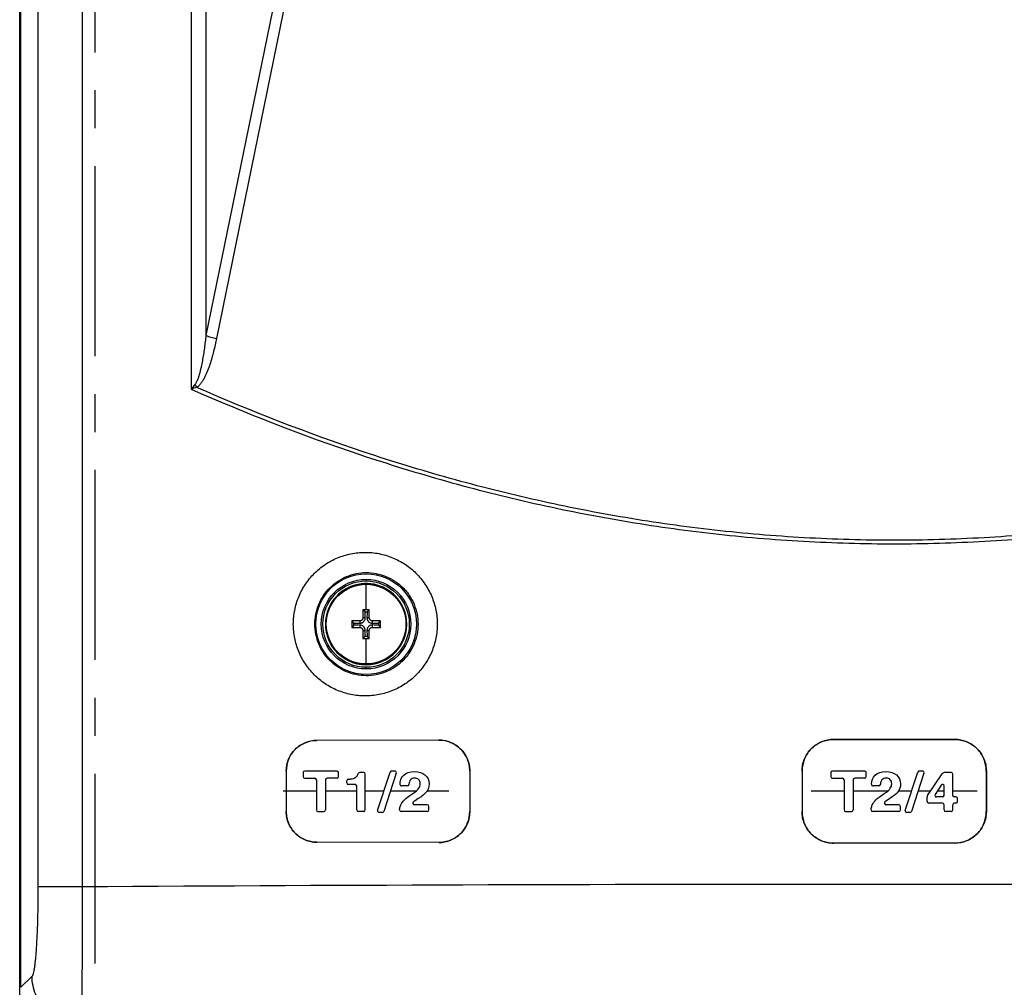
# Model space of a CAD drawing. Header units: inches. Extents: x 0 to 34, y 0 to 22.
# Tile 3 of 26: x 3.5 to 7.1, y 4.8 to 8.4. Entities that reach past the tile are written whole.
import ezdxf

# ---------------------------------------------------------------- set-up
doc = ezdxf.new("R2010")
doc.units = ezdxf.units.IN
doc.header["$LTSCALE"] = 1.87
doc.header["$MEASUREMENT"] = 0
doc.linetypes.add('CENTER', pattern=[0.6, 0.375, -0.075, 0.075, -0.075])
doc.layers.get('0').update_dxf_attribs({"linetype": 'CONTINUOUS'})
doc.layers.add('03___PRT_ALL_CURVES', color=7, linetype='CONTINUOUS')
doc.layers.add('AXIS_PART', color=7, linetype='CONTINUOUS')

msp = doc.modelspace()

# ---------------------------------------------------------------- linework, layer by layer
at = {"color": 3, "linetype": 'CONTINUOUS'}
for p, q in [((3.4688, 4.5004), (3.4688, 17.3409)), ((3.473, 8.178), (3.4688, 8.178)), ((3.473, 4.9189), (3.4688, 4.9189))]:
    msp.add_line(p, q, dxfattribs=at)
at = {"color": 7, "linetype": 'CONTINUOUS'}
for p, q in [((3.473, 4.7933), (3.473, 17.0414)), ((3.5363, 16.9781), (3.5363, 5.1644)), ((3.6997, 16.9781), (3.6997, 5.1644)), ((4.1017, 16.0541), (4.1017, 7.0029)), ((4.1566, 16.0541), (4.1566, 7.2008)), ((4.4307, 8.5424), (4.1566, 7.2008)), ((4.4699, 8.532), (4.1958, 7.1904)), ((3.4688, 8.2524), (3.473, 8.2524)), ((4.748, 6.3002), (4.748, 6.2943)), ((4.748, 6.188), (4.748, 6.284)), ((4.7599, 6.188), (4.7362, 6.188)), ((4.7362, 6.188), (4.7362, 6.1584)), ((4.7443, 6.1801), (4.7362, 6.188)), ((4.7518, 6.1801), (4.7599, 6.188)), ((4.7599, 6.1584), (4.7599, 6.188)), ((4.7244, 6.1466), (4.6949, 6.1466)), ((4.6949, 6.1466), (4.6949, 6.123)), ((4.7027, 6.1385), (4.6949, 6.1466)), ((4.7244, 6.1466), (4.7243, 6.138)), ((4.7449, 6.1586), (4.7362, 6.1584)), ((4.7599, 6.1584), (4.7512, 6.1586)), ((4.8012, 6.1466), (4.7717, 6.1466)), ((4.7718, 6.138), (4.7717, 6.1466)), ((4.7934, 6.1385), (4.8012, 6.1466)), ((4.8012, 6.123), (4.8012, 6.1466)), ((4.7027, 6.1311), (4.6949, 6.123)), ((4.6949, 6.123), (4.7244, 6.123)), ((4.7243, 6.1317), (4.7244, 6.123)), ((4.7362, 6.1112), (4.7449, 6.111)), ((4.7362, 6.1112), (4.7362, 6.0817)), ((4.7512, 6.111), (4.7599, 6.1112)), ((4.7599, 6.0817), (4.7599, 6.1112)), ((4.7717, 6.123), (4.7718, 6.1317)), ((4.7717, 6.123), (4.8012, 6.123)), ((4.7934, 6.1311), (4.8012, 6.123)), ((4.7443, 6.0895), (4.7362, 6.0817)), ((4.7362, 6.0817), (4.7599, 6.0817)), ((4.748, 5.9856), (4.748, 6.0817)), ((4.7518, 6.0895), (4.7599, 6.0817)), ((4.748, 5.9695), (4.748, 5.9754)), ((6.4743, 5.709), (6.4743, 5.7087)), ((6.4743, 5.709), (6.9218, 5.709)), ((6.9218, 5.7087), (6.4743, 5.7087)), ((6.9218, 5.7087), (6.9218, 5.709)), ((5.0161, 5.7068), (4.5659, 5.7055)), ((5.0161, 5.7065), (4.5659, 5.7051)), ((4.5659, 5.7055), (4.5659, 5.7051)), ((5.0161, 5.7065), (5.0161, 5.7068)), ((4.453, 5.5923), (4.4533, 5.5923)), ((4.453, 5.5923), (4.453, 5.4423)), ((4.4533, 5.5923), (4.4533, 5.4423)), ((4.5157, 5.5863), (4.5157, 5.5714)), ((4.6407, 5.5923), (4.5217, 5.5923)), ((4.5217, 5.5654), (4.5584, 5.5654)), ((4.6407, 5.5654), (4.604, 5.5654)), ((4.6467, 5.5714), (4.6467, 5.5863)), ((4.7391, 5.5872), (4.7248, 5.5872)), ((4.7451, 5.4483), (4.7451, 5.5812)), ((4.7907, 5.447), (4.8369, 5.5882)), ((4.8596, 5.5845), (4.8133, 5.4433)), ((4.8539, 5.5923), (4.8426, 5.5923)), ((5.1307, 5.5923), (5.131, 5.5923)), ((5.1307, 5.5923), (5.1307, 5.4423)), ((5.131, 5.5923), (5.131, 5.4423)), ((6.3577, 5.5923), (6.358, 5.5923)), ((6.3577, 5.5923), (6.3577, 5.4423)), ((6.358, 5.5923), (6.358, 5.4423)), ((6.4642, 5.5863), (6.4642, 5.5714)), ((6.5892, 5.5923), (6.4702, 5.5923)), ((6.4702, 5.5654), (6.5069, 5.5654)), ((6.5892, 5.5654), (6.5525, 5.5654)), ((6.5952, 5.5714), (6.5952, 5.5863)), ((6.7392, 5.447), (6.7854, 5.5882)), ((6.808, 5.5845), (6.7618, 5.4433)), ((6.8023, 5.5923), (6.7911, 5.5923)), ((6.8216, 5.5024), (6.8756, 5.582)), ((6.9081, 5.5872), (6.8855, 5.5872)), ((6.9141, 5.5024), (6.9141, 5.5812)), ((7.0381, 5.5923), (7.0384, 5.5923)), ((7.0381, 5.5923), (7.0381, 5.4423)), ((7.0384, 5.5923), (7.0384, 5.4423)), ((4.5644, 5.5594), (4.5644, 5.4483)), ((4.598, 5.5594), (4.598, 5.4483)), ((4.6764, 5.5483), (4.6764, 5.5564)), ((4.7074, 5.5423), (4.6824, 5.5423)), ((4.7134, 5.4483), (4.7134, 5.5363)), ((4.9, 5.5371), (4.8791, 5.5371)), ((6.5129, 5.5594), (6.5129, 5.4483)), ((6.5465, 5.5594), (6.5465, 5.4483)), ((6.6412, 5.5371), (6.6203, 5.5371)), ((6.8714, 5.5402), (6.8492, 5.5056)), ((6.8824, 5.5024), (6.8824, 5.537)), ((6.6912, 5.4965), (6.6818, 5.4902)), ((6.8196, 5.4796), (6.8196, 5.4957)), ((6.8764, 5.4964), (6.8542, 5.4964)), ((6.9259, 5.4964), (6.9201, 5.4964)), ((6.9319, 5.4796), (6.9319, 5.4904)), ((4.9741, 5.4678), (4.9266, 5.4678)), ((4.9407, 5.4902), (4.9289, 5.4827)), ((4.9801, 5.4483), (4.9801, 5.4618)), ((6.7152, 5.4678), (6.6677, 5.4678)), ((6.6818, 5.4902), (6.67, 5.4827)), ((6.7212, 5.4483), (6.7212, 5.4618)), ((6.8764, 5.4736), (6.8256, 5.4736)), ((6.8824, 5.4483), (6.8824, 5.4676)), ((6.9141, 5.4483), (6.9141, 5.4676)), ((6.9259, 5.4736), (6.9201, 5.4736)), ((4.4533, 5.4423), (4.453, 5.4423)), ((4.5704, 5.4423), (4.592, 5.4423)), ((4.7391, 5.4423), (4.7194, 5.4423)), ((4.8076, 5.4392), (4.7964, 5.4392)), ((4.9741, 5.4423), (4.8775, 5.4423)), ((5.131, 5.4423), (5.1307, 5.4423)), ((6.358, 5.4423), (6.3577, 5.4423)), ((6.5189, 5.4423), (6.5405, 5.4423)), ((6.7152, 5.4423), (6.6187, 5.4423)), ((6.7561, 5.4392), (6.7449, 5.4392)), ((6.9081, 5.4423), (6.8884, 5.4423)), ((7.0384, 5.4423), (7.0381, 5.4423)), ((4.5659, 5.3295), (4.5659, 5.3292)), ((5.0161, 5.3282), (4.5659, 5.3295)), ((5.0161, 5.3279), (4.5659, 5.3292)), ((5.0161, 5.3279), (5.0161, 5.3282)), ((6.4743, 5.326), (6.4743, 5.3257)), ((6.9218, 5.326), (6.4743, 5.326)), ((6.9218, 5.3257), (6.4743, 5.3257)), ((6.9218, 5.3257), (6.9218, 5.326)), ((3.6997, 5.1644), (3.5363, 5.1644)), ((3.473, 4.8439), (3.4688, 4.8439)), ((3.5146, 4.8348), (3.473, 4.7933))]:
    msp.add_line(p, q, dxfattribs=at)
for radius in [0.1859, 0.1654, 0.1594, 0.1492, 0.1472]:
    msp.add_circle((4.748, 6.1348), radius, dxfattribs=at)
for centre, radius, start, end in [((6.7303, 4.7678), 3.4504, 139.259, 139.6244), ((4.6436, 7.3556), 0.6254, 212.4875, 213.6263), ((6.8172, -2.0519), 9.4533, 106.56018, 106.69357), ((4.748, 6.1348), 0.15, 11.4692, 155.2529), ((4.7481, 6.1348), 0.1501, 160.2372, 165.2804), ((4.7054, 6.1516), 0.1042, 153.8058, 158.5235), ((4.7044, 6.1521), 0.103, 149.3819, 153.8186), ((4.6984, 6.1558), 0.096, 143.6669, 149.426), ((4.748, 6.1348), 0.15, 165.2808, 269.9792), ((3.5126, 6.1357), 1.2325, 1.0672, 2.069), ((4.748, 7.4248), 1.2446, 269.8287, 270.1713), ((4.748, 6.1348), 0.15, 270.3665, 3.8176), ((5.9835, 6.1357), 1.2325, 177.931, 178.9328), ((4.7478, 6.1348), 0.1502, 3.8226, 11.4637), ((4.748, 6.1348), 0.15, 3.8246, 7.6474), ((3.4581, 6.1348), 1.2446, 359.8287, 0.1713), ((4.7472, 7.3703), 1.2325, 267.931, 268.9328), ((4.7472, 4.8994), 1.2325, 91.0672, 92.069), ((3.5126, 6.134), 1.2325, 357.931, 358.9328), ((5.9835, 6.134), 1.2325, 181.0672, 182.069), ((4.7489, 7.3703), 1.2325, 271.0672, 272.069), ((4.7489, 4.8994), 1.2325, 87.931, 88.9328), ((6.038, 6.1348), 1.2446, 179.8287, 180.1713), ((4.748, 4.8449), 1.2446, 89.8287, 90.1713), ((4.748, 6.1345), 0.1497, 269.9787, 270.3664), ((4.5217, 5.5863), 0.006, 90, 180), ((4.5217, 5.5714), 0.006, 180, 270), ((4.5584, 5.5594), 0.006, 0, 90), ((4.604, 5.5594), 0.006, 90, 180), ((4.6407, 5.5863), 0.006, 0, 90), ((4.6407, 5.5714), 0.006, 270, 360), ((4.7248, 5.5812), 0.006, 90, 161.7809), ((4.7391, 5.5812), 0.006, 0, 90), ((4.8426, 5.5863), 0.006, 90, 161.8581), ((4.8539, 5.5863), 0.006, 341.8581, 90), ((6.4702, 5.5863), 0.006, 90, 180), ((6.4702, 5.5714), 0.006, 180, 270), ((6.5069, 5.5594), 0.006, 0, 90), ((6.5525, 5.5594), 0.006, 90, 180), ((6.5892, 5.5863), 0.006, 0, 90), ((6.5892, 5.5714), 0.006, 270, 360), ((6.7911, 5.5863), 0.006, 90, 161.8581), ((6.8023, 5.5863), 0.006, 341.8581, 90), ((6.8855, 5.5752), 0.012, 90, 145.8588), ((6.9081, 5.5812), 0.006, 0, 90), ((4.6824, 5.5564), 0.006, 91.6573, 180), ((4.6824, 5.5483), 0.006, 180, 270), ((4.6781, 5.7077), 0.1453, 271.6169, 273.2739), ((4.6804, 5.6678), 0.1054, 273.2582, 275.4191), ((4.7074, 5.5363), 0.006, 0, 90), ((4.8791, 5.5431), 0.006, 179.1119, 270), ((4.9, 5.5431), 0.006, 270, 354.9058), ((6.6203, 5.5431), 0.006, 179.1119, 270), ((6.6412, 5.5431), 0.006, 270, 354.9058), ((6.8764, 5.537), 0.006, 0, 147.2696), ((6.8316, 5.4957), 0.012, 145.8588, 180), ((6.8542, 5.5024), 0.006, 147.2696, 270), ((6.8764, 5.5024), 0.006, 270, 360), ((6.9201, 5.5024), 0.006, 180, 270), ((6.9259, 5.4904), 0.006, 0, 90), ((4.9266, 5.4738), 0.006, 126.6065, 270), ((4.9846, 5.3956), 0.1034, 122.5952, 126.5527), ((4.9741, 5.4618), 0.006, 0, 90), ((6.6677, 5.4738), 0.006, 126.6065, 270), ((6.7257, 5.3956), 0.1034, 122.5952, 126.5527), ((6.7152, 5.4618), 0.006, 0, 90), ((6.8256, 5.4796), 0.006, 180, 270), ((6.8764, 5.4676), 0.006, 0, 90), ((6.9201, 5.4676), 0.006, 90, 180), ((6.9259, 5.4796), 0.006, 270, 360), ((4.5704, 5.4483), 0.006, 180, 270), ((4.592, 5.4483), 0.006, 270, 360), ((4.7194, 5.4483), 0.006, 180, 270), ((4.7391, 5.4483), 0.006, 270, 360), ((4.7964, 5.4452), 0.006, 161.8581, 270), ((4.8076, 5.4452), 0.006, 270, 341.8581), ((4.8775, 5.4483), 0.006, 180, 270), ((4.9741, 5.4483), 0.006, 270, 360), ((6.5189, 5.4483), 0.006, 180, 270), ((6.5405, 5.4483), 0.006, 270, 360), ((6.6187, 5.4483), 0.006, 180, 270), ((6.7152, 5.4483), 0.006, 270, 360), ((6.7449, 5.4452), 0.006, 161.8581, 270), ((6.7561, 5.4452), 0.006, 270, 341.8581), ((6.8884, 5.4483), 0.006, 180, 270), ((6.9081, 5.4483), 0.006, 270, 360), ((6.698, -479.2165), 484.3901, 89.645339, 90.354661)]:
    msp.add_arc(centre, radius, start, end, dxfattribs=at)
for points, knots in [([(4.1566, 7.2008), (4.1557, 7.1931), (4.1539, 7.1776), (4.1508, 7.1544), (4.1474, 7.1313), (4.1436, 7.1083), (4.1399, 7.0892), (4.1365, 7.074), (4.1337, 7.0626), (4.1306, 7.0514), (4.1269, 7.0403), (4.1232, 7.0312), (4.1195, 7.0244), (4.1173, 7.0211), (4.116, 7.0197)], [0, 0, 0, 0, 0.124973, 0.249948, 0.374925, 0.499905, 0.624889, 0.687386, 0.749885, 0.81239, 0.8749, 0.937412, 0.968705, 1, 1, 1, 1]), ([(4.1566, 7.2008), (4.1626, 7.1987), (4.1755, 7.1948), (4.1887, 7.1918), (4.1958, 7.1904)], [0, 0, 0, 0, 0.469471, 1, 1, 1, 1]), ([(4.1958, 7.1904), (4.1925, 7.1742), (4.1871, 7.15), (4.1785, 7.1181), (4.1713, 7.0944), (4.163, 7.071), (4.1547, 7.052), (4.147, 7.0374), (4.1403, 7.0269), (4.1326, 7.0171), (4.1263, 7.0115), (4.1228, 7.0092)], [0, 0, 0, 0, 0.249604, 0.374448, 0.499324, 0.624249, 0.749247, 0.811816, 0.874446, 0.937157, 1, 1, 1, 1]), ([(4.1017, 7.0029), (4.3056, 6.913), (4.6177, 6.7914), (5.044, 6.6602), (5.3686, 6.5781), (5.6972, 6.5133), (6.029, 6.4663), (6.3629, 6.438), (6.698, 6.4285), (7.033, 6.438), (7.3669, 6.4663), (7.6987, 6.5132), (8.0273, 6.5781), (8.352, 6.6602), (8.7783, 6.7914), (9.0905, 6.913), (9.2944, 7.0029)], [0, 0, 0, 0, 0.124829, 0.187304, 0.249806, 0.31233, 0.37487, 0.437424, 0.499984, 0.562545, 0.6251, 0.687644, 0.750171, 0.812674, 0.875156, 1, 1, 1, 1]), ([(9.2733, 7.0092), (9.071, 6.9203), (8.7613, 6.8001), (8.3384, 6.6705), (8.0164, 6.5894), (7.6905, 6.5253), (7.3614, 6.479), (7.0303, 6.4509), (6.698, 6.4415), (6.3658, 6.4509), (6.0346, 6.479), (5.7056, 6.5253), (5.3797, 6.5894), (5.0577, 6.6705), (4.6348, 6.8001), (4.3251, 6.9203), (4.1228, 7.0092)], [0, 0, 0, 0, 0.124831, 0.187316, 0.24982, 0.312341, 0.374885, 0.437439, 0.5, 0.562561, 0.625116, 0.687659, 0.750181, 0.812685, 0.87517, 1, 1, 1, 1]), ([(4.7437, 5.8696), (4.7264, 5.8697), (4.6918, 5.8733), (4.6419, 5.8885), (4.5959, 5.9132), (4.5623, 5.9409), (4.5391, 5.9666), (4.5184, 5.9944), (4.4979, 6.0328), (4.4827, 6.0828), (4.4776, 6.1348), (4.4827, 6.1868), (4.4979, 6.2368), (4.5184, 6.2752), (4.5391, 6.3031), (4.5623, 6.3288), (4.5959, 6.3564), (4.6419, 6.3811), (4.6918, 6.3964), (4.7264, 6.4), (4.7437, 6.4)], [0, 0, 0, 0, 0.062422, 0.124895, 0.187341, 0.249819, 0.281103, 0.312392, 0.374912, 0.43745, 0.499999, 0.562548, 0.625085, 0.687605, 0.718895, 0.750179, 0.812656, 0.875102, 0.937577, 1, 1, 1, 1]), ([(4.7437, 6.4), (4.761, 6.4001), (4.7959, 6.3969), (4.8463, 6.3819), (4.8927, 6.3574), (4.9267, 6.3297), (4.9502, 6.304), (4.9711, 6.2761), (4.9919, 6.2374), (5.0073, 6.1872), (5.0125, 6.1348), (5.0073, 6.0825), (4.9919, 6.0322), (4.9711, 5.9936), (4.9502, 5.9657), (4.9267, 5.9399), (4.8927, 5.9123), (4.8463, 5.8877), (4.7959, 5.8728), (4.761, 5.8695), (4.7437, 5.8696)], [0, 0, 0, 0, 0.062415, 0.124891, 0.187346, 0.249832, 0.28112, 0.312412, 0.374931, 0.437461, 0.499999, 0.562536, 0.625066, 0.687585, 0.718877, 0.750165, 0.812652, 0.875106, 0.937584, 1, 1, 1, 1]), ([(4.748, 5.9443), (4.7357, 5.9444), (4.7109, 5.947), (4.6752, 5.958), (4.6423, 5.9758), (4.6135, 5.9996), (4.5898, 6.0286), (4.5723, 6.0617), (4.5614, 6.0975), (4.5578, 6.1348), (4.5614, 6.1721), (4.5723, 6.208), (4.5898, 6.241), (4.6135, 6.27), (4.6423, 6.2938), (4.6752, 6.3116), (4.7109, 6.3226), (4.7357, 6.3252), (4.748, 6.3253)], [0, 0, 0, 0, 0.062386, 0.124826, 0.18725, 0.249722, 0.312237, 0.374793, 0.437386, 0.499999, 0.562612, 0.625204, 0.687761, 0.750275, 0.812748, 0.875171, 0.937613, 1, 1, 1, 1]), ([(4.748, 6.3253), (4.7605, 6.3254), (4.7856, 6.3231), (4.8217, 6.3124), (4.8551, 6.2948), (4.8795, 6.2749), (4.8964, 6.2564), (4.9114, 6.2363), (4.9263, 6.2086), (4.9373, 6.1724), (4.9411, 6.1348), (4.9373, 6.0972), (4.9263, 6.0611), (4.9114, 6.0333), (4.8964, 6.0132), (4.8795, 5.9947), (4.8551, 5.9749), (4.8217, 5.9572), (4.7856, 5.9465), (4.7605, 5.9442), (4.748, 5.9443)], [0, 0, 0, 0, 0.062363, 0.124798, 0.187229, 0.249711, 0.281003, 0.312303, 0.374849, 0.437417, 0.499999, 0.56258, 0.625149, 0.687694, 0.718995, 0.750287, 0.812768, 0.875198, 0.937636, 1, 1, 1, 1]), ([(4.7243, 6.138), (4.7239, 6.138), (4.7256, 6.1379), (4.7262, 6.138), (4.7273, 6.1381), (4.7283, 6.1383), (4.7293, 6.1385), (4.7306, 6.1389), (4.7322, 6.1394), (4.734, 6.1403), (4.7358, 6.1414), (4.7374, 6.1426), (4.7394, 6.1444), (4.7416, 6.147), (4.7435, 6.1506), (4.7447, 6.1545), (4.7449, 6.1573), (4.7449, 6.1586)], [0, 0, 0, 0, 0.031321, 0.062554, 0.093833, 0.12511, 0.156388, 0.187666, 0.250201, 0.312737, 0.375273, 0.43781, 0.500348, 0.625274, 0.750192, 0.875098, 1, 1, 1, 1]), ([(4.7362, 6.1584), (4.7362, 6.1586), (4.7362, 6.1577), (4.7362, 6.1573), (4.7361, 6.1567), (4.736, 6.156), (4.7357, 6.155), (4.7353, 6.1539), (4.7348, 6.1529), (4.734, 6.1516), (4.7328, 6.1501), (4.731, 6.1486), (4.729, 6.1475), (4.7267, 6.1468), (4.7252, 6.1466), (4.7244, 6.1466)], [0, 0, 0, 0, 0.031636, 0.061854, 0.093718, 0.124822, 0.187305, 0.249851, 0.312443, 0.375072, 0.500252, 0.625433, 0.750505, 0.875382, 1, 1, 1, 1]), ([(4.7512, 6.1586), (4.7512, 6.1589), (4.7512, 6.1573), (4.7512, 6.1567), (4.7513, 6.1555), (4.7515, 6.1546), (4.7517, 6.1536), (4.7521, 6.1523), (4.7526, 6.1507), (4.7535, 6.1488), (4.7546, 6.1471), (4.7558, 6.1454), (4.7576, 6.1434), (4.7602, 6.1413), (4.7638, 6.1393), (4.7678, 6.1382), (4.7705, 6.1379), (4.7718, 6.138)], [0, 0, 0, 0, 0.031321, 0.062554, 0.093833, 0.12511, 0.156388, 0.187666, 0.250201, 0.312737, 0.375273, 0.43781, 0.500348, 0.625274, 0.750192, 0.875098, 1, 1, 1, 1]), ([(4.7717, 6.1466), (4.7719, 6.1466), (4.7709, 6.1466), (4.7706, 6.1467), (4.7699, 6.1468), (4.7692, 6.1469), (4.7682, 6.1471), (4.7672, 6.1475), (4.7661, 6.148), (4.7648, 6.1488), (4.7633, 6.1501), (4.7618, 6.1519), (4.7607, 6.1539), (4.76, 6.1561), (4.7599, 6.1577), (4.7599, 6.1584)], [0, 0, 0, 0, 0.031636, 0.061854, 0.093718, 0.124822, 0.187305, 0.249851, 0.312443, 0.375072, 0.500252, 0.625433, 0.750505, 0.875382, 1, 1, 1, 1]), ([(4.7244, 6.123), (4.7242, 6.123), (4.7252, 6.123), (4.7255, 6.123), (4.7262, 6.1229), (4.7269, 6.1228), (4.7278, 6.1225), (4.7289, 6.1221), (4.73, 6.1216), (4.7313, 6.1208), (4.7328, 6.1196), (4.7343, 6.1178), (4.7354, 6.1157), (4.7361, 6.1135), (4.7362, 6.112), (4.7362, 6.1112)], [0, 0, 0, 0, 0.031636, 0.061854, 0.093718, 0.124822, 0.187305, 0.249851, 0.312443, 0.375072, 0.500252, 0.625433, 0.750505, 0.875382, 1, 1, 1, 1]), ([(4.7449, 6.111), (4.7449, 6.1107), (4.7449, 6.1124), (4.7449, 6.113), (4.7447, 6.1141), (4.7446, 6.1151), (4.7444, 6.1161), (4.744, 6.1174), (4.7434, 6.119), (4.7426, 6.1208), (4.7415, 6.1226), (4.7403, 6.1242), (4.7385, 6.1262), (4.7358, 6.1284), (4.7322, 6.1303), (4.7283, 6.1315), (4.7256, 6.1317), (4.7243, 6.1317)], [0, 0, 0, 0, 0.031321, 0.062554, 0.093833, 0.12511, 0.156388, 0.187666, 0.250201, 0.312737, 0.375273, 0.43781, 0.500348, 0.625274, 0.750192, 0.875098, 1, 1, 1, 1]), ([(4.7718, 6.1317), (4.7722, 6.1317), (4.7705, 6.1317), (4.7699, 6.1316), (4.7688, 6.1315), (4.7678, 6.1314), (4.7668, 6.1311), (4.7655, 6.1308), (4.7639, 6.1302), (4.762, 6.1293), (4.7603, 6.1283), (4.7587, 6.1271), (4.7567, 6.1253), (4.7545, 6.1226), (4.7526, 6.119), (4.7514, 6.1151), (4.7511, 6.1124), (4.7512, 6.111)], [0, 0, 0, 0, 0.031321, 0.062554, 0.093833, 0.12511, 0.156388, 0.187666, 0.250201, 0.312737, 0.375273, 0.43781, 0.500348, 0.625274, 0.750192, 0.875098, 1, 1, 1, 1]), ([(4.7599, 6.1112), (4.7599, 6.111), (4.7599, 6.112), (4.7599, 6.1123), (4.76, 6.1129), (4.7601, 6.1137), (4.7604, 6.1146), (4.7608, 6.1157), (4.7613, 6.1168), (4.7621, 6.1181), (4.7633, 6.1196), (4.7651, 6.1211), (4.7671, 6.1222), (4.7694, 6.1229), (4.7709, 6.123), (4.7717, 6.123)], [0, 0, 0, 0, 0.031636, 0.061854, 0.093718, 0.124822, 0.187305, 0.249851, 0.312443, 0.375072, 0.500252, 0.625433, 0.750505, 0.875382, 1, 1, 1, 1]), ([(6.3577, 5.5923), (6.3577, 5.5999), (6.3593, 5.6152), (6.366, 5.6372), (6.3768, 5.6575), (6.3913, 5.6753), (6.4091, 5.6899), (6.4295, 5.7007), (6.4514, 5.7074), (6.4667, 5.709), (6.4743, 5.709)], [0, 0, 0, 0, 0.124854, 0.250008, 0.374971, 0.499991, 0.625, 0.749965, 0.875139, 1, 1, 1, 1]), ([(6.4743, 5.7087), (6.4592, 5.7087), (6.4287, 5.7024), (6.3899, 5.6768), (6.3643, 5.6379), (6.358, 5.6074), (6.358, 5.5923)], [0, 0, 0, 0, 0.250009, 0.50001, 0.750003, 1, 1, 1, 1]), ([(6.9218, 5.709), (6.9294, 5.709), (6.9447, 5.7075), (6.9667, 5.7008), (6.987, 5.6899), (7.0048, 5.6753), (7.0194, 5.6576), (7.0302, 5.6373), (7.0369, 5.6152), (7.0384, 5.6), (7.0384, 5.5923)], [0, 0, 0, 0, 0.124989, 0.250008, 0.374996, 0.499999, 0.625003, 0.749992, 0.875011, 1, 1, 1, 1]), ([(7.0381, 5.5923), (7.0381, 5.5999), (7.0366, 5.6152), (7.03, 5.6371), (7.0191, 5.6574), (7.0045, 5.6751), (6.9868, 5.6897), (6.9666, 5.7005), (6.9446, 5.7072), (6.9294, 5.7087), (6.9218, 5.7087)], [0, 0, 0, 0, 0.125001, 0.25, 0.374999, 0.499998, 0.624995, 0.749994, 0.874996, 1, 1, 1, 1]), ([(4.453, 5.5923), (4.453, 5.607), (4.4591, 5.6367), (4.484, 5.6744), (4.5216, 5.6993), (4.5512, 5.7054), (4.5659, 5.7055)], [0, 0, 0, 0, 0.250228, 0.500317, 0.750213, 1, 1, 1, 1]), ([(4.5659, 5.7051), (4.5513, 5.7051), (4.5218, 5.699), (4.4842, 5.6742), (4.4594, 5.6365), (4.4533, 5.607), (4.4533, 5.5923)], [0, 0, 0, 0, 0.249791, 0.499691, 0.749775, 1, 1, 1, 1]), ([(5.0161, 5.7068), (5.0236, 5.7068), (5.0386, 5.7054), (5.0603, 5.6989), (5.0803, 5.6883), (5.0978, 5.6739), (5.1122, 5.6565), (5.123, 5.6365), (5.1295, 5.6149), (5.131, 5.5998), (5.131, 5.5923)], [0, 0, 0, 0, 0.124825, 0.249863, 0.374801, 0.499772, 0.624778, 0.749818, 0.875009, 1, 1, 1, 1]), ([(5.1307, 5.5923), (5.1307, 5.5998), (5.1292, 5.6148), (5.1227, 5.6364), (5.1119, 5.6563), (5.0976, 5.6737), (5.0801, 5.688), (5.0602, 5.6986), (5.0386, 5.7051), (5.0236, 5.7065), (5.0161, 5.7065)], [0, 0, 0, 0, 0.124991, 0.250182, 0.375221, 0.500227, 0.625199, 0.750137, 0.875175, 1, 1, 1, 1]), ([(4.5659, 5.3292), (4.5585, 5.3292), (4.5437, 5.3307), (4.5224, 5.3372), (4.5028, 5.3477), (4.4856, 5.3619), (4.4714, 5.3791), (4.4609, 5.3988), (4.4544, 5.4201), (4.453, 5.4349), (4.453, 5.4423)], [0, 0, 0, 0, 0.124885, 0.249784, 0.374711, 0.499681, 0.6247, 0.749767, 0.874872, 1, 1, 1, 1]), ([(4.4533, 5.4423), (4.4533, 5.435), (4.4547, 5.4202), (4.4612, 5.3989), (4.4717, 5.3793), (4.4858, 5.3621), (4.503, 5.348), (4.5225, 5.3375), (4.5438, 5.331), (4.5585, 5.3295), (4.5659, 5.3295)], [0, 0, 0, 0, 0.125129, 0.250237, 0.375306, 0.500326, 0.625295, 0.75022, 0.875116, 1, 1, 1, 1]), ([(5.0161, 5.3282), (5.031, 5.3281), (5.0536, 5.3327), (5.0801, 5.3467), (5.0976, 5.361), (5.1119, 5.3784), (5.126, 5.4048), (5.1307, 5.4274), (5.1307, 5.4423)], [0, 0, 0, 0, 0.24931, 0.374536, 0.499821, 0.625147, 0.750453, 1, 1, 1, 1]), ([(5.131, 5.4423), (5.131, 5.4274), (5.1263, 5.4047), (5.1122, 5.3782), (5.0978, 5.3607), (5.0803, 5.3464), (5.0602, 5.3359), (5.0386, 5.3294), (5.0236, 5.3278), (5.0161, 5.3279)], [0, 0, 0, 0, 0.249252, 0.374409, 0.499586, 0.624722, 0.7498, 0.875068, 1, 1, 1, 1]), ([(6.4743, 5.3257), (6.4667, 5.3257), (6.4514, 5.3272), (6.4294, 5.3338), (6.4091, 5.3447), (6.3913, 5.3593), (6.3767, 5.3771), (6.3658, 5.3974), (6.3592, 5.4194), (6.3577, 5.4347), (6.3577, 5.4423)], [0, 0, 0, 0, 0.124989, 0.250008, 0.374996, 0.499999, 0.625003, 0.749992, 0.875011, 1, 1, 1, 1]), ([(6.358, 5.4423), (6.358, 5.4347), (6.3595, 5.4195), (6.3661, 5.3975), (6.377, 5.3773), (6.3916, 5.3596), (6.4093, 5.345), (6.4295, 5.3341), (6.4515, 5.3275), (6.4667, 5.326), (6.4743, 5.326)], [0, 0, 0, 0, 0.125001, 0.25, 0.374999, 0.499998, 0.624995, 0.749994, 0.874996, 1, 1, 1, 1]), ([(7.0384, 5.4423), (7.0384, 5.4347), (7.0368, 5.4195), (7.0301, 5.3975), (7.0193, 5.3771), (7.0047, 5.3594), (6.987, 5.3448), (6.9666, 5.334), (6.9447, 5.3273), (6.9294, 5.3257), (6.9218, 5.3257)], [0, 0, 0, 0, 0.124854, 0.250008, 0.374971, 0.499991, 0.625, 0.749965, 0.875139, 1, 1, 1, 1]), ([(6.9218, 5.326), (6.9369, 5.326), (6.9674, 5.3323), (7.0062, 5.3579), (7.0318, 5.3967), (7.0381, 5.4272), (7.0381, 5.4423)], [0, 0, 0, 0, 0.250009, 0.50001, 0.750003, 1, 1, 1, 1]), ([(3.5363, 5.1644), (3.5363, 5.1437), (3.536, 5.1032), (3.5348, 5.0442), (3.5329, 4.9895), (3.5307, 4.9476), (3.5285, 4.9176), (3.5268, 4.8983), (3.525, 4.8813), (3.5232, 4.8668), (3.5212, 4.8549), (3.5194, 4.8467), (3.5179, 4.8415), (3.5169, 4.8386), (3.5158, 4.8364), (3.515, 4.8353), (3.5146, 4.8348)], [0, 0, 0, 0, 0.186967, 0.367206, 0.534203, 0.682175, 0.747418, 0.806087, 0.857728, 0.901932, 0.938383, 0.96686, 0.978075, 0.987292, 0.994559, 1, 1, 1, 1]), ([(3.6997, 5.1644), (3.6998, 5.1326), (3.6998, 5.0701), (3.6996, 4.9792), (3.6992, 4.8948), (3.6987, 4.83), (3.6981, 4.7836), (3.6976, 4.7537), (3.6971, 4.7274), (3.6966, 4.7049), (3.6961, 4.6865), (3.6956, 4.6737), (3.6951, 4.6656), (3.6948, 4.6612), (3.6945, 4.6579), (3.6943, 4.656), (3.6942, 4.6553)], [0, 0, 0, 0, 0.187359, 0.368085, 0.535696, 0.684353, 0.74992, 0.808865, 0.860697, 0.904962, 0.941292, 0.969383, 0.980258, 0.988995, 0.995579, 1, 1, 1, 1]), ([(3.6942, 4.6553), (3.6825, 4.6553), (3.659, 4.6578), (3.6252, 4.6681), (3.594, 4.6849), (3.5667, 4.7074), (3.5442, 4.7347), (3.5274, 4.7659), (3.5171, 4.7997), (3.5146, 4.8231), (3.5146, 4.8348)], [0, 0, 0, 0, 0.124765, 0.249866, 0.374905, 0.5, 0.625095, 0.750134, 0.875235, 1, 1, 1, 1])]:
    msp.add_open_spline(points, degree=3, knots=knots, dxfattribs=at)
for points in [[(4.6085, 6.1897), (4.6053, 6.1818), (4.6031, 6.1734), (4.6021, 6.1649)], [(4.6904, 5.5628), (4.6948, 5.5633), (4.6983, 5.5639), (4.701, 5.5649)], [(4.701, 5.5649), (4.7059, 5.5667), (4.7099, 5.5691), (4.713, 5.5722)], [(4.713, 5.5722), (4.7155, 5.5746), (4.7175, 5.5782), (4.7191, 5.5831)], [(4.8746, 5.5555), (4.8767, 5.5638), (4.8808, 5.571), (4.887, 5.577)], [(4.887, 5.577), (4.8963, 5.5859), (4.9094, 5.5905), (4.9264, 5.5905)], [(4.9272, 5.5663), (4.9206, 5.5663), (4.9155, 5.5641), (4.9117, 5.5599)], [(4.9264, 5.5905), (4.9426, 5.5905), (4.9556, 5.5863), (4.9655, 5.5781)], [(4.9423, 5.5603), (4.9386, 5.5642), (4.9336, 5.5663), (4.9272, 5.5663)], [(4.9655, 5.5781), (4.9754, 5.5699), (4.9804, 5.5585), (4.9804, 5.544)], [(6.6143, 5.5431), (6.6144, 5.5569), (6.619, 5.5682), (6.6281, 5.577)], [(6.6281, 5.577), (6.6374, 5.5859), (6.6505, 5.5905), (6.6676, 5.5905)], [(6.6684, 5.5663), (6.6617, 5.5663), (6.6566, 5.5641), (6.6529, 5.5599)], [(6.6676, 5.5905), (6.6837, 5.5905), (6.6967, 5.5863), (6.7066, 5.5781)], [(6.6835, 5.5603), (6.6798, 5.5642), (6.6747, 5.5663), (6.6684, 5.5663)], [(6.7066, 5.5781), (6.7165, 5.5699), (6.7216, 5.5585), (6.7216, 5.544)], [(4.8731, 5.5431), (4.8732, 5.5475), (4.8737, 5.5516), (4.8746, 5.5555)], [(4.9117, 5.5599), (4.9086, 5.5563), (4.9067, 5.5505), (4.906, 5.5426)], [(4.9201, 5.509), (4.9317, 5.5166), (4.9392, 5.523), (4.9427, 5.5283)], [(4.9479, 5.5452), (4.9479, 5.5513), (4.946, 5.5564), (4.9423, 5.5603)], [(4.9427, 5.5283), (4.9461, 5.5336), (4.9479, 5.5392), (4.9479, 5.5452)], [(4.9804, 5.544), (4.9804, 5.5336), (4.9776, 5.5245), (4.9721, 5.5168)], [(6.6529, 5.5599), (6.6498, 5.5563), (6.6478, 5.5505), (6.6471, 5.5426)], [(6.6613, 5.509), (6.6728, 5.5166), (6.6803, 5.523), (6.6838, 5.5283)], [(6.6891, 5.5452), (6.6891, 5.5513), (6.6872, 5.5564), (6.6835, 5.5603)], [(6.6838, 5.5283), (6.6873, 5.5336), (6.6891, 5.5392), (6.6891, 5.5452)], [(6.7216, 5.544), (6.7216, 5.5336), (6.7188, 5.5245), (6.7133, 5.5168)], [(4.8893, 5.4858), (4.8948, 5.4915), (4.9051, 5.4993), (4.9201, 5.509)], [(4.9524, 5.4982), (4.9488, 5.4956), (4.9449, 5.4929), (4.9407, 5.4902)], [(4.9721, 5.5168), (4.9681, 5.5111), (4.9615, 5.5049), (4.9524, 5.4982)], [(6.6305, 5.4858), (6.636, 5.4915), (6.6463, 5.4993), (6.6613, 5.509)], [(6.7133, 5.5168), (6.7089, 5.5106), (6.7016, 5.5039), (6.6912, 5.4965)], [(4.8716, 5.4483), (4.8716, 5.4504), (4.8719, 5.4525), (4.8723, 5.4546)], [(4.8723, 5.4546), (4.873, 5.4585), (4.8744, 5.4626), (4.8762, 5.4668)], [(4.8762, 5.4668), (4.8794, 5.4737), (4.8838, 5.4801), (4.8893, 5.4858)], [(6.6127, 5.4483), (6.6128, 5.4504), (6.613, 5.4525), (6.6134, 5.4546)], [(6.6134, 5.4546), (6.6142, 5.4585), (6.6155, 5.4626), (6.6174, 5.4668)], [(6.6174, 5.4668), (6.6205, 5.4737), (6.6249, 5.4801), (6.6305, 5.4858)]]:
    msp.add_open_spline(points, degree=3, dxfattribs=at)
at = {"layer": '03___PRT_ALL_CURVES', "color": 4, "linetype": 'CONTINUOUS'}
for p, q in [((4.5644, 5.5173), (4.442, 5.5173)), ((4.7134, 5.5173), (4.598, 5.5173)), ((4.8137, 5.5173), (4.7451, 5.5173)), ((4.9318, 5.5173), (4.8376, 5.5173)), ((5.054, 5.5173), (4.9721, 5.5173)), ((6.5129, 5.5173), (6.392, 5.5173)), ((6.6729, 5.5173), (6.5465, 5.5173)), ((6.7622, 5.5173), (6.7133, 5.5173)), ((6.8318, 5.5173), (6.786, 5.5173)), ((6.8816, 5.5173), (6.8567, 5.5173)), ((7.004, 5.5173), (6.9141, 5.5173))]:
    msp.add_line(p, q, dxfattribs=at)
at = {"layer": 'AXIS_PART', "color": 7, "linetype": 'CENTER'}
msp.add_line((3.746, 17.9242), (3.746, 4.0725), dxfattribs=at)

doc.saveas('drawing.dxf')
